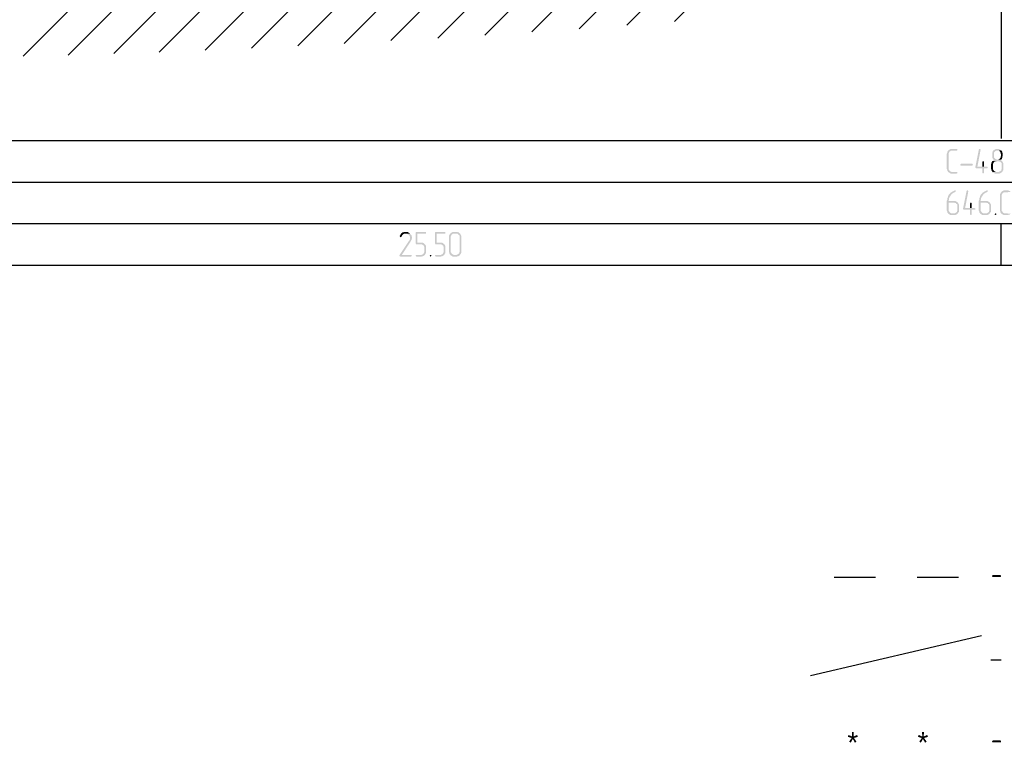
# Model space of a CAD drawing. Header units: millimetres. Extents: x -93479 to 1057970, y -66333 to 172656.
# Tile 62 of 256: x 169754 to 181615, y 12604 to 21475. Entities that reach past the tile are written whole.
import ezdxf

# ---------------------------------------------------------------- set-up
doc = ezdxf.new("R2010")
doc.units = ezdxf.units.MM
doc.linetypes.add('CONTI', pattern=[1, 0, 1])
for name, color, linetype in [('CUT_LRS', 7, 'CONTI'), ('PDF _Геометрия', 7, 'Continuous'), ('PDF _Сплошная заливка', 7, 'Continuous')]:
    doc.layers.add(name, color=color, linetype=linetype)
doc.styles.get("Standard").update_dxf_attribs({"font": 'arial.ttf'})
doc.linetypes.add('ГРАНИЦА1', pattern='A,3.5,-1e-07,[1,ms1.shx,S=1,R=0,X=0,Y=-1e-07],-2.5,3.5', length=9.5)

# ---------------------------------------------------------------- blocks, each defined once
blk = doc.blocks.new('геология2')
at = {"layer": 'PDF _Сплошная заливка', "transparency": 33554559}
for points in [[(33.2055, -22.2968), (33.1772, -22.2968), (33.1738, -22.2984), (33.1722, -22.3001), (33.1688, -22.3018), (33.1655, -22.3034), (33.1638, -22.3068), (33.1622, -22.3084), (33.1605, -22.3118), (33.1605, -22.3151), (33.1588, -22.3184), (33.1588, -22.3918), (33.1605, -22.3951), (33.1605, -22.3984), (33.1622, -22.4018), (33.1638, -22.4034), (33.1655, -22.4068), (33.1688, -22.4084), (33.1722, -22.4101), (33.1738, -22.4118), (33.1772, -22.4134), (33.2055, -22.4134), (33.2072, -22.4118), (33.2088, -22.4118), (33.2088, -22.4068), (33.2055, -22.4051), (33.1805, -22.4051), (33.1772, -22.4034), (33.1738, -22.4018), (33.1722, -22.4001), (33.1705, -22.3968), (33.1688, -22.3951), (33.1672, -22.3918), (33.1672, -22.3184), (33.1688, -22.3151), (33.1705, -22.3118), (33.1722, -22.3084), (33.1755, -22.3068), (33.1772, -22.3051), (33.2055, -22.3051), (33.2088, -22.3034), (33.2088, -22.2968)], [(33.3155, -22.2968), (33.3122, -22.2968), (33.3105, -22.3001), (33.2938, -22.3834), (33.2955, -22.3868), (33.2988, -22.3884), (33.3272, -22.3884), (33.3272, -22.4101), (33.3288, -22.4118), (33.3322, -22.4134), (33.3338, -22.4118), (33.3355, -22.4101), (33.3355, -22.3884), (33.3488, -22.3884), (33.3522, -22.3868), (33.3522, -22.3818), (33.3488, -22.3801), (33.3038, -22.3801), (33.3188, -22.3018), (33.3188, -22.3001), (33.3172, -22.2968)], [(33.3988, -22.2968), (33.3922, -22.2968), (33.3888, -22.2984), (33.3855, -22.3001), (33.3822, -22.3018), (33.3805, -22.3034), (33.3772, -22.3068), (33.3755, -22.3084), (33.3755, -22.3118), (33.3738, -22.3151), (33.3738, -22.3368), (33.3755, -22.3401), (33.3772, -22.3434), (33.3788, -22.3468), (33.3822, -22.3484), (33.3788, -22.3518), (33.3772, -22.3534), (33.4022, -22.3551), (33.4055, -22.3551), (33.4088, -22.3568), (33.4122, -22.3568), (33.4138, -22.3601), (33.4172, -22.3618), (33.4188, -22.3651), (33.4188, -22.3918), (33.4172, -22.3951), (33.4172, -22.3984), (33.4138, -22.4001), (33.4122, -22.4018), (33.4088, -22.4034), (33.4055, -22.4051), (33.3938, -22.4051), (33.3755, -22.4068), (33.3788, -22.4084), (33.3822, -22.4101), (33.3838, -22.4118), (33.3872, -22.4134), (33.4088, -22.4134), (33.4122, -22.4118), (33.4155, -22.4101), (33.4172, -22.4084), (33.4205, -22.4068), (33.4222, -22.4034), (33.4238, -22.4001), (33.4255, -22.3984), (33.4272, -22.3951), (33.4272, -22.3651), (33.4255, -22.3618), (33.4238, -22.3584), (33.4222, -22.3551), (33.4188, -22.3534), (33.4172, -22.3518), (33.4138, -22.3484), (33.4172, -22.3468), (33.3955, -22.3468), (33.3922, -22.3451), (33.3888, -22.3434), (33.3872, -22.3418), (33.3838, -22.3384), (33.3822, -22.3368), (33.3822, -22.3151), (33.3838, -22.3118), (33.3872, -22.3084), (33.3888, -22.3068), (33.3922, -22.3051), (33.3988, -22.3051), (33.4155, -22.3034), (33.4138, -22.3018), (33.4105, -22.2984), (33.4072, -22.2984), (33.4038, -22.2968), (33.4005, -22.2968)], [(33.4155, -22.3034), (33.3988, -22.3051), (33.4055, -22.3051), (33.4072, -22.3068), (33.4105, -22.3084), (33.4122, -22.3118), (33.4138, -22.3151), (33.4138, -22.3184), (33.4155, -22.3218), (33.4155, -22.3301), (33.4138, -22.3334), (33.4138, -22.3368), (33.4122, -22.3384), (33.4105, -22.3418), (33.4072, -22.3434), (33.4055, -22.3451), (33.4022, -22.3468), (33.3988, -22.3468), (33.4172, -22.3468), (33.4188, -22.3451), (33.4205, -22.3418), (33.4205, -22.3401), (33.4222, -22.3368), (33.4222, -22.3334), (33.4238, -22.3301), (33.4238, -22.3184), (33.4222, -22.3151), (33.4222, -22.3118), (33.4205, -22.3084), (33.4188, -22.3051)], [(33.3322, -22.3551), (33.3288, -22.3551), (33.3272, -22.3584), (33.3272, -22.3801), (33.3038, -22.3801), (33.3355, -22.3801), (33.3355, -22.3584), (33.3338, -22.3551)], [(33.3772, -22.3534), (33.3738, -22.3551), (33.3722, -22.3584), (33.3705, -22.3618), (33.3705, -22.3651), (33.3688, -22.3684), (33.3688, -22.3718), (33.3688, -22.3918), (33.3705, -22.3951), (33.3705, -22.3984), (33.3722, -22.4018), (33.3738, -22.4034), (33.3755, -22.4068), (33.3938, -22.4051), (33.3905, -22.4051), (33.3872, -22.4034), (33.3838, -22.4018), (33.3822, -22.4001), (33.3805, -22.3968), (33.3788, -22.3951), (33.3772, -22.3918), (33.3772, -22.3684), (33.3788, -22.3651), (33.3805, -22.3618), (33.3822, -22.3601), (33.3855, -22.3568), (33.3872, -22.3551), (33.4022, -22.3551)], [(33.2772, -22.3751), (33.2805, -22.3751), (33.2822, -22.3718), (33.2805, -22.3684), (33.2788, -22.3668), (33.2272, -22.3668), (33.2238, -22.3684), (33.2222, -22.3718), (33.2238, -22.3751)], [(33.1972, -22.4934), (33.1955, -22.4934), (33.1922, -22.4951), (33.1888, -22.4968), (33.1855, -22.4984), (33.1838, -22.5001), (33.1805, -22.5018), (33.1772, -22.5034), (33.1755, -22.5051), (33.1738, -22.5084), (33.1705, -22.5118), (33.1688, -22.5134), (33.1672, -22.5151), (33.1655, -22.5184), (33.1638, -22.5218), (33.1638, -22.5251), (33.1622, -22.5284), (33.1605, -22.5318), (33.1605, -22.5384), (33.1588, -22.5418), (33.1588, -22.5884), (33.1605, -22.5918), (33.1605, -22.5951), (33.1622, -22.5984), (33.1638, -22.6001), (33.1655, -22.6034), (33.1838, -22.6018), (33.1805, -22.6018), (33.1772, -22.6001), (33.1738, -22.5984), (33.1722, -22.5968), (33.1705, -22.5934), (33.1688, -22.5918), (33.1672, -22.5884), (33.1672, -22.5518), (33.1922, -22.5518), (33.2105, -22.5501), (33.2072, -22.5484), (33.2055, -22.5468), (33.2022, -22.5451), (33.1988, -22.5434), (33.1672, -22.5434), (33.1672, -22.5401), (33.1688, -22.5368), (33.1688, -22.5318), (33.1705, -22.5284), (33.1722, -22.5251), (33.1738, -22.5218), (33.1755, -22.5201), (33.1772, -22.5168), (33.1788, -22.5151), (33.1805, -22.5118), (33.1838, -22.5101), (33.1855, -22.5068), (33.1888, -22.5051), (33.1922, -22.5034), (33.1955, -22.5018), (33.1972, -22.5018), (33.1988, -22.5001), (33.2005, -22.4984), (33.2005, -22.4934)], [(33.2572, -22.4934), (33.2538, -22.4934), (33.2522, -22.4968), (33.2355, -22.5801), (33.2372, -22.5834), (33.2405, -22.5851), (33.2688, -22.5851), (33.2688, -22.6068), (33.2705, -22.6084), (33.2738, -22.6101), (33.2755, -22.6084), (33.2772, -22.6068), (33.2772, -22.5851), (33.2905, -22.5851), (33.2938, -22.5834), (33.2938, -22.5784), (33.2905, -22.5768), (33.2455, -22.5768), (33.2605, -22.4984), (33.2605, -22.4968), (33.2588, -22.4934)], [(33.3488, -22.4934), (33.3472, -22.4934), (33.3438, -22.4951), (33.3405, -22.4968), (33.3372, -22.4984), (33.3355, -22.5001), (33.3322, -22.5018), (33.3288, -22.5034), (33.3272, -22.5051), (33.3255, -22.5084), (33.3222, -22.5118), (33.3205, -22.5134), (33.3188, -22.5151), (33.3172, -22.5184), (33.3155, -22.5218), (33.3155, -22.5251), (33.3138, -22.5284), (33.3122, -22.5318), (33.3122, -22.5384), (33.3105, -22.5418), (33.3105, -22.5884), (33.3122, -22.5918), (33.3122, -22.5951), (33.3138, -22.5984), (33.3155, -22.6001), (33.3172, -22.6034), (33.3355, -22.6018), (33.3322, -22.6018), (33.3288, -22.6001), (33.3255, -22.5984), (33.3238, -22.5968), (33.3222, -22.5934), (33.3205, -22.5918), (33.3188, -22.5884), (33.3188, -22.5518), (33.3438, -22.5518), (33.3622, -22.5501), (33.3588, -22.5484), (33.3572, -22.5468), (33.3538, -22.5451), (33.3505, -22.5434), (33.3188, -22.5434), (33.3188, -22.5401), (33.3205, -22.5368), (33.3205, -22.5318), (33.3222, -22.5284), (33.3238, -22.5251), (33.3255, -22.5218), (33.3272, -22.5201), (33.3288, -22.5168), (33.3305, -22.5151), (33.3322, -22.5118), (33.3355, -22.5101), (33.3372, -22.5068), (33.3405, -22.5051), (33.3438, -22.5034), (33.3472, -22.5018), (33.3488, -22.5018), (33.3505, -22.5001), (33.3522, -22.4984), (33.3522, -22.4934)], [(33.4438, -22.4934), (33.4288, -22.4934), (33.4255, -22.4951), (33.4222, -22.4968), (33.4205, -22.4984), (33.4172, -22.5001), (33.4155, -22.5034), (33.4138, -22.5051), (33.4122, -22.5084), (33.4105, -22.5118), (33.4105, -22.5884), (33.4122, -22.5918), (33.4122, -22.5951), (33.4138, -22.5984), (33.4155, -22.6001), (33.4172, -22.6034), (33.4205, -22.6051), (33.4238, -22.6068), (33.4255, -22.6084), (33.4288, -22.6101), (33.4472, -22.6101), (33.4505, -22.6084), (33.4538, -22.6084), (33.4572, -22.6068), (33.4588, -22.6051), (33.4622, -22.6034), (33.4355, -22.6018), (33.4322, -22.6018), (33.4288, -22.6001), (33.4255, -22.5984), (33.4238, -22.5968), (33.4222, -22.5934), (33.4205, -22.5918), (33.4188, -22.5884), (33.4188, -22.5151), (33.4205, -22.5118), (33.4222, -22.5084), (33.4238, -22.5051), (33.4272, -22.5034), (33.4288, -22.5018), (33.4438, -22.5018), (33.4622, -22.5001), (33.4588, -22.4984), (33.4572, -22.4951), (33.4538, -22.4951), (33.4505, -22.4934), (33.4472, -22.4934)], [(33.2105, -22.5501), (33.1922, -22.5518), (33.1955, -22.5518), (33.1988, -22.5534), (33.2022, -22.5534), (33.2038, -22.5568), (33.2072, -22.5584), (33.2088, -22.5618), (33.2088, -22.5884), (33.2072, -22.5918), (33.2072, -22.5951), (33.2038, -22.5968), (33.2022, -22.5984), (33.1988, -22.6001), (33.1955, -22.6018), (33.1838, -22.6018), (33.1655, -22.6034), (33.1688, -22.6051), (33.1722, -22.6068), (33.1738, -22.6084), (33.1772, -22.6101), (33.1988, -22.6101), (33.2022, -22.6084), (33.2055, -22.6068), (33.2072, -22.6051), (33.2105, -22.6034), (33.2122, -22.6001), (33.2138, -22.5968), (33.2155, -22.5951), (33.2172, -22.5918), (33.2172, -22.5618), (33.2155, -22.5584), (33.2138, -22.5551), (33.2122, -22.5534)], [(33.2738, -22.5518), (33.2705, -22.5518), (33.2688, -22.5551), (33.2688, -22.5768), (33.2455, -22.5768), (33.2772, -22.5768), (33.2772, -22.5551), (33.2755, -22.5518)], [(33.3622, -22.5501), (33.3438, -22.5518), (33.3472, -22.5518), (33.3505, -22.5534), (33.3538, -22.5534), (33.3555, -22.5568), (33.3588, -22.5584), (33.3605, -22.5618), (33.3605, -22.5884), (33.3588, -22.5918), (33.3588, -22.5951), (33.3555, -22.5968), (33.3538, -22.5984), (33.3505, -22.6001), (33.3472, -22.6018), (33.3355, -22.6018), (33.3172, -22.6034), (33.3205, -22.6051), (33.3238, -22.6068), (33.3255, -22.6084), (33.3288, -22.6101), (33.3505, -22.6101), (33.3538, -22.6084), (33.3572, -22.6068), (33.3588, -22.6051), (33.3622, -22.6034), (33.3638, -22.6001), (33.3655, -22.5968), (33.3672, -22.5951), (33.3688, -22.5918), (33.3688, -22.5618), (33.3672, -22.5584), (33.3655, -22.5551), (33.3638, -22.5534)], [(33.3905, -22.6018), (33.3872, -22.6034), (33.3855, -22.6068), (33.3872, -22.6084), (33.3905, -22.6101), (33.3922, -22.6084), (33.3938, -22.6068), (33.3938, -22.6034)], [(30.6138, -22.6984), (30.5922, -22.6984), (30.5988, -22.6984), (30.6022, -22.7001), (30.6055, -22.7018), (30.6072, -22.7034), (30.6105, -22.7068), (30.6122, -22.7084), (30.6138, -22.7118), (30.6138, -22.7251), (30.6122, -22.7284), (30.6105, -22.7301), (30.5638, -22.8001), (30.5638, -22.8018), (30.5655, -22.8051), (30.5688, -22.8068), (30.6188, -22.8068), (30.6205, -22.8051), (30.6222, -22.8051), (30.6222, -22.8001), (30.6188, -22.7984), (30.5755, -22.7984), (30.6172, -22.7351), (30.6188, -22.7318), (30.6205, -22.7284), (30.6222, -22.7268), (30.6222, -22.7234), (30.6238, -22.7201), (30.6238, -22.7151), (30.6222, -22.7118), (30.6222, -22.7084), (30.6205, -22.7051), (30.6188, -22.7034), (30.6155, -22.7001)], [(30.5922, -22.6901), (30.5855, -22.6901), (30.5822, -22.6918), (30.5788, -22.6918), (30.5772, -22.6934), (30.5738, -22.6951), (30.5722, -22.6984), (30.5705, -22.7001), (30.5688, -22.7034), (30.5672, -22.7068), (30.5655, -22.7084), (30.5655, -22.7101), (30.5672, -22.7134), (30.5705, -22.7151), (30.5722, -22.7134), (30.5738, -22.7118), (30.5755, -22.7084), (30.5772, -22.7051), (30.5788, -22.7034), (30.5805, -22.7018), (30.5838, -22.7001), (30.5872, -22.6984), (30.6138, -22.6984), (30.6138, -22.6968), (30.6105, -22.6951), (30.6072, -22.6934), (30.6055, -22.6918), (30.6022, -22.6901), (30.5955, -22.6901)], [(30.6872, -22.6901), (30.6422, -22.6901), (30.6405, -22.6934), (30.6405, -22.7434), (30.6422, -22.7468), (30.6438, -22.7484), (30.6688, -22.7484), (30.6722, -22.7501), (30.6755, -22.7518), (30.6772, -22.7534), (30.6805, -22.7551), (30.6805, -22.7584), (30.6822, -22.7618), (30.6822, -22.7851), (30.6805, -22.7884), (30.6788, -22.7918), (30.6772, -22.7934), (30.6755, -22.7951), (30.6722, -22.7968), (30.6688, -22.7984), (30.6455, -22.7984), (30.6422, -22.8001), (30.6405, -22.8034), (30.6422, -22.8051), (30.6455, -22.8068), (30.6688, -22.8068), (30.6722, -22.8051), (30.6755, -22.8051), (30.6788, -22.8034), (30.6805, -22.8018), (30.6838, -22.8001), (30.6855, -22.7968), (30.6872, -22.7934), (30.6888, -22.7918), (30.6905, -22.7884), (30.6905, -22.7584), (30.6888, -22.7551), (30.6872, -22.7518), (30.6855, -22.7501), (30.6838, -22.7468), (30.6805, -22.7451), (30.6788, -22.7434), (30.6755, -22.7418), (30.6722, -22.7401), (30.6488, -22.7401), (30.6488, -22.6984), (30.6872, -22.6984), (30.6905, -22.6968), (30.6905, -22.6901)], [(30.7788, -22.6901), (30.7338, -22.6901), (30.7322, -22.6934), (30.7322, -22.7434), (30.7338, -22.7468), (30.7355, -22.7484), (30.7605, -22.7484), (30.7638, -22.7501), (30.7672, -22.7518), (30.7688, -22.7534), (30.7722, -22.7551), (30.7722, -22.7584), (30.7738, -22.7618), (30.7738, -22.7851), (30.7722, -22.7884), (30.7705, -22.7918), (30.7688, -22.7934), (30.7672, -22.7951), (30.7638, -22.7968), (30.7605, -22.7984), (30.7372, -22.7984), (30.7338, -22.8001), (30.7322, -22.8034), (30.7338, -22.8051), (30.7372, -22.8068), (30.7605, -22.8068), (30.7638, -22.8051), (30.7672, -22.8051), (30.7705, -22.8034), (30.7722, -22.8018), (30.7755, -22.8001), (30.7772, -22.7968), (30.7788, -22.7934), (30.7805, -22.7918), (30.7822, -22.7884), (30.7822, -22.7584), (30.7805, -22.7551), (30.7788, -22.7518), (30.7772, -22.7501), (30.7755, -22.7468), (30.7722, -22.7451), (30.7705, -22.7434), (30.7672, -22.7418), (30.7638, -22.7401), (30.7405, -22.7401), (30.7405, -22.6984), (30.7788, -22.6984), (30.7822, -22.6968), (30.7822, -22.6901)], [(30.8322, -22.6901), (30.8172, -22.6901), (30.8138, -22.6918), (30.8105, -22.6934), (30.8088, -22.6951), (30.8055, -22.6968), (30.8038, -22.7001), (30.8022, -22.7018), (30.8005, -22.7051), (30.7988, -22.7084), (30.7988, -22.7851), (30.8005, -22.7884), (30.8005, -22.7918), (30.8022, -22.7951), (30.8038, -22.7968), (30.8055, -22.8001), (30.8088, -22.8018), (30.8122, -22.8034), (30.8138, -22.8051), (30.8172, -22.8068), (30.8355, -22.8068), (30.8388, -22.8051), (30.8422, -22.8051), (30.8455, -22.8034), (30.8472, -22.8018), (30.8505, -22.8001), (30.8238, -22.7984), (30.8205, -22.7984), (30.8172, -22.7968), (30.8138, -22.7951), (30.8122, -22.7934), (30.8105, -22.7901), (30.8088, -22.7884), (30.8072, -22.7851), (30.8072, -22.7118), (30.8088, -22.7084), (30.8105, -22.7051), (30.8122, -22.7018), (30.8155, -22.7001), (30.8172, -22.6984), (30.8322, -22.6984), (30.8505, -22.6968), (30.8472, -22.6951), (30.8455, -22.6918), (30.8422, -22.6918), (30.8388, -22.6901), (30.8355, -22.6901)], [(30.8505, -22.6968), (30.8322, -22.6984), (30.8388, -22.6984), (30.8422, -22.7001), (30.8438, -22.7034), (30.8472, -22.7051), (30.8488, -22.7084), (30.8488, -22.7851), (30.8472, -22.7884), (30.8472, -22.7918), (30.8438, -22.7934), (30.8422, -22.7951), (30.8388, -22.7968), (30.8355, -22.7984), (30.8238, -22.7984), (30.8505, -22.8001), (30.8522, -22.7968), (30.8538, -22.7934), (30.8555, -22.7918), (30.8572, -22.7884), (30.8572, -22.7084), (30.8555, -22.7051), (30.8538, -22.7018), (30.8522, -22.6984)], [(30.7122, -22.7984), (30.7088, -22.8001), (30.7072, -22.8034), (30.7088, -22.8051), (30.7122, -22.8068), (30.7138, -22.8051), (30.7155, -22.8034), (30.7155, -22.8001)]]:
    blk.add_hatch(color=256, dxfattribs=at).paths.add_polyline_path(points)
at = {"layer": 'PDF _Геометрия', "color": 7, "lineweight": 25}
for points in [[(28.7805, -21.8568), (33.3788, -17.2584)], [(28.9938, -21.8518), (33.3788, -17.4684)], [(29.2105, -21.8451), (33.3788, -17.6768)], [(29.4255, -21.8384), (33.3788, -17.8851)], [(29.6438, -21.8284), (33.3788, -18.0934)], [(29.8622, -21.8184), (33.3788, -18.3034)], [(30.0822, -21.8084), (33.3788, -18.5118)]]:
    blk.add_lwpolyline(points, dxfattribs=at)
at = {"layer": 'PDF _Геометрия', "lineweight": 25}
for points in [[(30.3022, -21.7968), (33.3788, -18.7201)], [(30.5238, -21.7834), (33.3788, -18.9301), (33.4572, -18.9301)], [(30.7455, -21.7718), (33.3788, -19.1384)], [(30.9688, -21.7568), (33.3788, -19.3468)], [(31.1922, -21.7418), (33.3788, -19.5551)], [(31.4155, -21.7268), (33.3788, -19.7651)], [(31.6422, -21.7101), (33.3788, -19.9734)], [(31.8672, -21.6934), (33.3788, -20.1818)], [(33.4172, -21.5768), (33.4172, -22.2468)], [(26.3055, -22.2568), (31.3455, -22.2568), (31.3472, -22.2568)], [(31.3455, -22.2568), (36.3838, -22.2568), (36.3855, -22.2568)], [(33.4172, -22.2568), (33.4188, -22.2568)], [(26.3055, -22.4534), (31.3455, -22.4534), (31.3472, -22.4534)], [(31.3455, -22.4534), (36.3838, -22.4534), (36.3855, -22.4534)], [(26.3055, -22.6501), (31.3455, -22.6501), (31.3472, -22.6501)], [(31.3455, -22.6501), (36.3838, -22.6501), (36.3855, -22.6501)], [(33.4172, -22.8468), (33.4172, -22.6501), (33.4188, -22.6501)], [(26.3055, -22.8468), (31.3455, -22.8468), (31.3472, -22.8468)], [(31.3455, -22.8468), (36.3838, -22.8468), (36.3855, -22.8468)]]:
    blk.add_lwpolyline(points, dxfattribs=at)

msp = doc.modelspace()

# ---------------------------------------------------------------- linework, layer by layer
at = {"color": 7}
for points in [[(179564.6, 14763.2), (180064.6, 14763.2)], [(180564.6, 14763.2), (181064.6, 14763.2)], [(181452.8, 13765.1), (181578.9, 13765.1)]]:
    msp.add_lwpolyline(points, dxfattribs=at)
at = {"layer": 'CUT_LRS', "color": 7, "linetype": 'ГРАНИЦА1'}
msp.add_lwpolyline([(179280.1, 13576.8), (181338.8, 14058)], dxfattribs=at)

# ---------------------------------------------------------------- block references
at = {"color": 7, "xscale": 2541.29606099, "yscale": 2541.29606099, "zscale": 2541.29606099}
msp.add_blockref('геология2', (96656.3, 76580.5), dxfattribs=at)

# ---------------------------------------------------------------- texts
at = {"color": 7, "char_height": 250}
for s, insert, width, attachment_point in [('{\\Fcs_gost2304|c204;- \\fGOST type A|b0|i0|c204|p2;\\Q15;Уровень установления грунтовых вод}', (181453.3, 14925.8), 7674.26, 1), ('{\\Fcs_gost2304|c204;- \\fGOST type A|b0|i0|c204|p2;\\Q15;Многолетнемерзлые грунты}', (181453.3, 12934.1), 7674.26, 1), ('{\\Ftxt|c0;*}', (179790.3, 12770.5), 288.43, 5), ('{\\Ftxt|c0;*}', (180635.3, 12770.5), 288.43, 5)]:
    msp.add_mtext(s, dxfattribs=dict(at, insert=insert, width=width, attachment_point=attachment_point))

doc.saveas('drawing.dxf')
